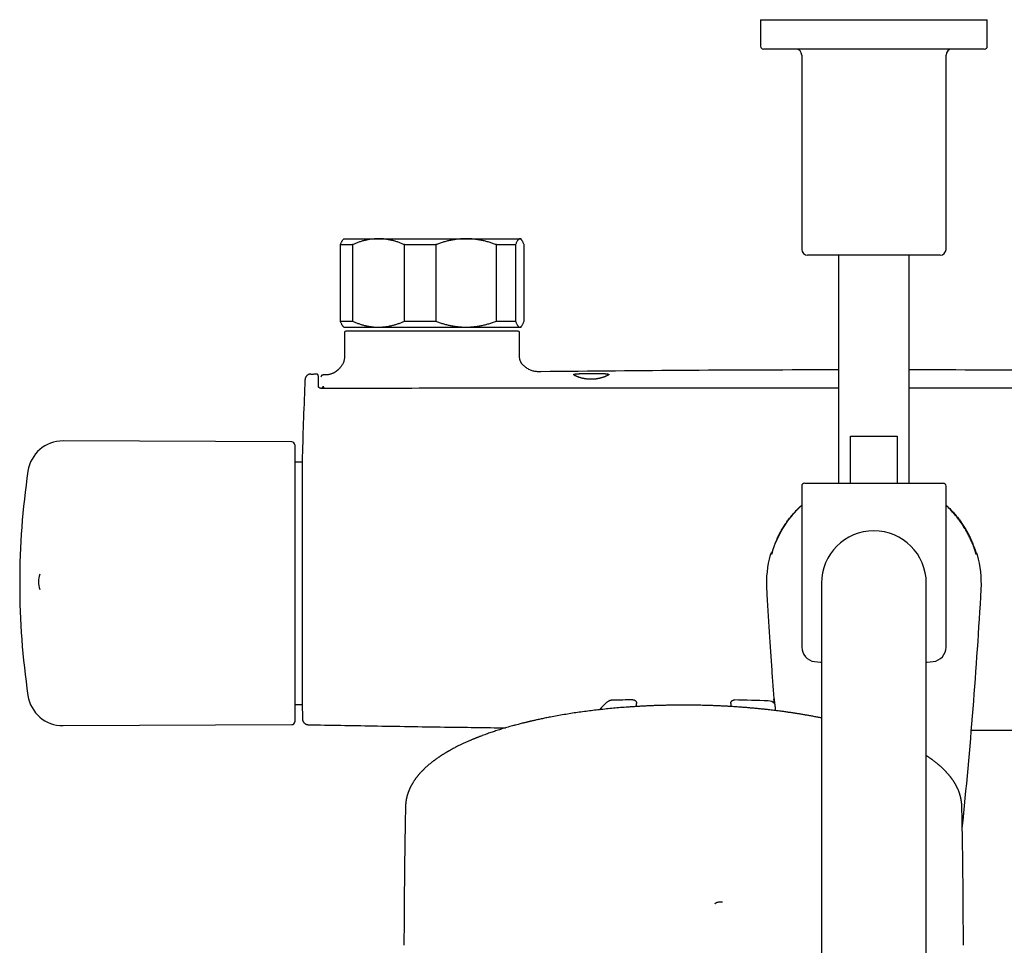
# Model space of a CAD drawing. Header units: millimetres. Extents: x 8 to 1577, y 12 to 2536.
# Tile 5 of 67: x 657 to 824, y 1153 to 1310. Entities that reach past the tile are written whole.
import ezdxf

# ---------------------------------------------------------------- set-up
doc = ezdxf.new("R2010")
doc.units = ezdxf.units.MM

msp = doc.modelspace()

# ---------------------------------------------------------------- linework, layer by layer
at = {"color": 7, "linetype": 'Continuous', "lineweight": 30}
for p, q in [((782.85, 1309.85), (782.85, 1305.35)), ((782.85, 1309.85), (802.1, 1309.85)), ((802.1, 1309.85), (821.35, 1309.85)), ((821.35, 1305.35), (821.35, 1309.85)), ((820.85, 1304.85), (783.35, 1304.85)), ((789.85, 1303.85), (789.85, 1270.85)), ((814.35, 1270.85), (814.35, 1303.85)), ((712.1, 1272.65), (711.97, 1272.52)), ((712.1, 1272.65), (717.97, 1272.65)), ((717.97, 1272.65), (732.84, 1272.65)), ((732.84, 1272.65), (741.97, 1272.65)), ((741.97, 1272.65), (742.1, 1272.65)), ((742.23, 1272.52), (742.1, 1272.65)), ((711.5, 1271.65), (713.55, 1271.65)), ((711.5, 1258.65), (711.5, 1271.65)), ((713.55, 1271.65), (713.55, 1258.65)), ((722.39, 1271.65), (727.7, 1271.65)), ((722.39, 1258.65), (722.39, 1271.65)), ((727.7, 1271.65), (727.7, 1258.65)), ((737.99, 1258.65), (737.99, 1271.65)), ((737.99, 1271.65), (741.25, 1271.65)), ((741.25, 1271.65), (741.25, 1258.65)), ((742.7, 1258.65), (742.7, 1271.65)), ((802.1, 1269.85), (790.85, 1269.85)), ((796.1, 1269.85), (796.1, 1231.15)), ((813.35, 1269.85), (802.1, 1269.85)), ((808.1, 1231.15), (808.1, 1269.85)), ((711.5, 1258.65), (713.55, 1258.65)), ((711.97, 1257.78), (712.1, 1257.65)), ((712.1, 1257.65), (717.97, 1257.65)), ((717.97, 1257.65), (732.84, 1257.65)), ((722.39, 1258.65), (727.7, 1258.65)), ((732.84, 1257.65), (741.97, 1257.65)), ((737.99, 1258.65), (741.25, 1258.65)), ((741.97, 1257.65), (742.1, 1257.65)), ((742.1, 1257.65), (742.23, 1257.78)), ((712.21, 1256.75), (712.21, 1253.15)), ((741.7, 1256.95), (712.41, 1256.95)), ((741.9, 1253.15), (741.9, 1256.75)), ((712.21, 1253.15), (712.21, 1253.15)), ((741.9, 1253.15), (741.9, 1253.15)), ((706.47, 1249.68), (706.48, 1249.67)), ((707.38, 1249.69), (707.37, 1249.69)), ((707.4, 1249.69), (707.38, 1249.69)), ((707.43, 1249.68), (707.38, 1249.69)), ((708.57, 1249.52), (708.51, 1249.5)), ((708.55, 1249.51), (708.53, 1249.51)), ((708.58, 1249.52), (708.58, 1249.52)), ((745.52, 1250.07), (745.56, 1250.07)), ((705.49, 1248.72), (705.49, 1248.72)), ((708.4, 1247.24), (708.4, 1247.36)), ((798.13, 1239.15), (806.07, 1239.15)), ((798.13, 1231.15), (798.13, 1239.15)), ((806.07, 1239.15), (806.07, 1231.15)), ((703.24, 1238.15), (664.4, 1238.32)), ((703.74, 1237.65), (703.74, 1214.35)), ((705.03, 1234.74), (703.74, 1234.74)), ((705.03, 1235.65), (705.03, 1192.65)), ((790.35, 1231.15), (813.85, 1231.15)), ((796.05, 1231.15), (796.1, 1231.17)), ((796.09, 1231.15), (796.1, 1231.15)), ((808.11, 1231.15), (808.1, 1231.15)), ((789.85, 1230.65), (789.85, 1203.33)), ((814.35, 1203.33), (814.35, 1230.65)), ((784.5, 1218.98), (784.5, 1218.98)), ((819.46, 1219.28), (819.45, 1219.32)), ((819.7, 1218.98), (819.7, 1218.98)), ((703.74, 1214.35), (703.74, 1190.65)), ((793.2, 1214.15), (793.2, 1184.15)), ((811, 1184.15), (811, 1214.15)), ((783.89, 1213.13), (783.9, 1213.13)), ((703.74, 1193.56), (705.03, 1193.56)), ((761.8, 1193.22), (761.8, 1193.76)), ((777.8, 1193.74), (777.8, 1193.22)), ((664.4, 1189.98), (703.24, 1190.15)), ((793.2, 1184.15), (793.2, 894.15)), ((811, 894.15), (811, 1184.15))]:
    msp.add_line(p, q, dxfattribs=at)
at = {"color": 7, "linetype": 'Continuous', "lineweight": 30, "flags": 128}
for points in [[(706.47, 1249.68), (706.58, 1249.68), (706.69, 1249.68), (706.81, 1249.68), (706.92, 1249.68), (707.03, 1249.69), (707.15, 1249.69), (707.26, 1249.69), (707.38, 1249.69)], [(792.03, 1200.85), (793.04, 1200.73), (793.2, 1200.71)], [(811, 1200.71), (811.16, 1200.73), (812.16, 1200.85)], [(775.17, 1159.73), (775.17, 1159.76), (775.19, 1159.8), (775.21, 1159.83), (775.25, 1159.87), (775.3, 1159.9), (775.35, 1159.93), (775.42, 1159.96), (775.5, 1159.98), (775.59, 1160), (775.68, 1160.02), (775.78, 1160.04), (775.88, 1160.05), (775.99, 1160.05), (776.09, 1160.06), (776.2, 1160.05), (776.31, 1160.05), (776.41, 1160.04)]]:
    msp.add_lwpolyline(points, dxfattribs=at)
at = {"color": 7, "linetype": 'Continuous', "lineweight": 30}
for centre, radius, start, end in [((783.35, 1305.35), 0.5, 180, 270), ((788.85, 1303.85), 1, 0, 90), ((815.35, 1303.85), 1, 90, 180), ((820.85, 1305.35), 0.5, 270, 0), ((790.85, 1270.85), 1, 180, 270), ((813.35, 1270.85), 1, 270, 0), ((712.41, 1256.75), 0.2, 90, 180), ((741.7, 1256.75), 0.2, 0, 90), ((802.1, -3749.82), 5000.21, 90.06875, 90.64793), ((802.1, -3749.82), 5000.21, 89.35207, 89.93125), ((1504.74, 1214.15), 800, 177.52336, 178.45961), ((664.38, 1232.32), 6, 89.75, 171.5732), ((703.24, 1237.65), 0.5, 0, 89.75), ((705.23, 1235.65), 0.2, 178.4596, 180), ((787.04, 1214.15), 130, 171.5732, 188.4268), ((790.35, 1230.65), 0.5, 90, 180), ((813.85, 1230.65), 0.5, 0, 90), ((802.1, 1214.15), 8.9, 0, 180), ((802.1, 1214.15), 18.25, 164.6448, 183.2074), ((784.98, 1218.85), 0.5, 112.3977, 164.6113), ((819.22, 1218.85), 0.5, 15.3819, 67.7197), ((802.1, 1214.15), 18.25, 356.7926, 15.3552), ((664.24, 1214.36), 4, 160.7067, 198.1078), ((-62.85, 1262.62), 884.56, 354.15858, 356.79257), ((792.35, 1203.33), 2.5, 180, 262.7727), ((811.85, 1203.33), 2.5, 277.2273, 0), ((664.38, 1195.98), 6, 188.4268, 270.25), ((769.07, 694.42), 500, 90.903, 91.3024), ((769.07, 694.42), 500, 88.2697, 88.9295), ((784.12, 1192.6), 1.6, 45.3163, 88.2697), ((705.23, 1192.65), 0.2, 180, 181.5404), ((1504.74, 1214.15), 800, 181.54039, 181.6478), ((769.8, 1180.15), 19, 133.8657, 138.7172), ((703.24, 1190.65), 0.5, 270.25, 0)]:
    msp.add_arc(centre, radius, start, end, dxfattribs=at)
for points, knots in [([(711.5, 1271.65), (711.53, 1271.72), (711.59, 1271.87), (711.68, 1272.07), (711.76, 1272.24), (711.85, 1272.38), (711.92, 1272.48), (711.96, 1272.51), (711.97, 1272.52)], [0, 0, 0, 0, 0.188327, 0.376877, 0.566189, 0.755796, 0.948924, 1, 1, 1, 1]), ([(717.97, 1272.65), (717.92, 1272.65), (717.69, 1272.65), (717.28, 1272.63), (716.75, 1272.58), (716.22, 1272.49), (715.68, 1272.38), (715.14, 1272.24), (714.61, 1272.07), (714.08, 1271.87), (713.73, 1271.72), (713.55, 1271.65)], [0, 0, 0, 0, 0.034085, 0.152699, 0.271315, 0.390844, 0.510376, 0.632431, 0.75449, 0.877243, 1, 1, 1, 1]), ([(722.39, 1271.65), (722.22, 1271.72), (721.87, 1271.87), (721.33, 1272.07), (720.79, 1272.24), (720.24, 1272.38), (719.68, 1272.5), (719.12, 1272.59), (718.55, 1272.64), (718.16, 1272.65), (717.97, 1272.65)], [0, 0, 0, 0, 0.1229729, 0.2459423, 0.3695815, 0.4932168, 0.6193748, 0.7455295, 0.8727654, 1, 1, 1, 1]), ([(732.84, 1272.65), (732.79, 1272.65), (732.53, 1272.65), (732.06, 1272.63), (731.43, 1272.58), (730.81, 1272.49), (730.18, 1272.38), (729.56, 1272.24), (728.93, 1272.07), (728.31, 1271.87), (727.91, 1271.72), (727.7, 1271.65)], [0, 0, 0, 0, 0.031426, 0.150353, 0.269282, 0.389133, 0.508986, 0.631385, 0.753788, 0.876892, 1, 1, 1, 1]), ([(737.99, 1271.65), (737.78, 1271.72), (737.38, 1271.87), (736.75, 1272.07), (736.13, 1272.24), (735.49, 1272.38), (734.84, 1272.5), (734.18, 1272.59), (733.51, 1272.64), (733.07, 1272.65), (732.84, 1272.65)], [0, 0, 0, 0, 0.122973, 0.245942, 0.369581, 0.493217, 0.619375, 0.745529, 0.872765, 1, 1, 1, 1]), ([(741.97, 1272.65), (741.96, 1272.65), (741.93, 1272.65), (741.86, 1272.63), (741.77, 1272.58), (741.68, 1272.49), (741.6, 1272.38), (741.51, 1272.24), (741.42, 1272.07), (741.33, 1271.87), (741.28, 1271.72), (741.25, 1271.65)], [0, 0, 0, 0, 0.034085, 0.152699, 0.271315, 0.390844, 0.510376, 0.632431, 0.75449, 0.877243, 1, 1, 1, 1]), ([(742.7, 1271.65), (742.67, 1271.72), (742.61, 1271.87), (742.52, 1272.07), (742.43, 1272.24), (742.34, 1272.38), (742.25, 1272.5), (742.16, 1272.59), (742.07, 1272.64), (742, 1272.65), (741.97, 1272.65)], [0, 0, 0, 0, 0.1229729, 0.2459423, 0.3695815, 0.4932168, 0.6193748, 0.7455295, 0.8727654, 1, 1, 1, 1]), ([(711.97, 1257.78), (711.96, 1257.79), (711.92, 1257.83), (711.85, 1257.92), (711.76, 1258.06), (711.68, 1258.23), (711.59, 1258.43), (711.53, 1258.58), (711.5, 1258.65)], [0, 0, 0, 0, 0.066363, 0.2497, 0.436592, 0.62378, 0.811774, 1, 1, 1, 1]), ([(713.55, 1258.65), (713.73, 1258.58), (714.08, 1258.43), (714.61, 1258.23), (715.15, 1258.06), (715.7, 1257.91), (716.26, 1257.8), (716.83, 1257.71), (717.4, 1257.66), (717.78, 1257.65), (717.97, 1257.65)], [0, 0, 0, 0, 0.122973, 0.245942, 0.369581, 0.493217, 0.619375, 0.745529, 0.872765, 1, 1, 1, 1]), ([(717.97, 1257.65), (718.02, 1257.65), (718.25, 1257.65), (718.66, 1257.67), (719.2, 1257.72), (719.73, 1257.81), (720.27, 1257.92), (720.8, 1258.06), (721.34, 1258.23), (721.87, 1258.43), (722.22, 1258.58), (722.39, 1258.65)], [0, 0, 0, 0, 0.034085, 0.152699, 0.271315, 0.390844, 0.510376, 0.632431, 0.75449, 0.877243, 1, 1, 1, 1]), ([(727.7, 1258.65), (727.9, 1258.58), (728.29, 1258.43), (728.9, 1258.24), (729.51, 1258.07), (730.13, 1257.93), (730.75, 1257.81), (731.39, 1257.73), (732.03, 1257.67), (732.52, 1257.65), (732.79, 1257.65), (732.84, 1257.65)], [0, 0, 0, 0, 0.119246, 0.238489, 0.358338, 0.478183, 0.600299, 0.722411, 0.845493, 0.968574, 1, 1, 1, 1]), ([(732.84, 1257.65), (733.06, 1257.65), (733.49, 1257.66), (734.13, 1257.71), (734.78, 1257.79), (735.42, 1257.9), (736.07, 1258.05), (736.71, 1258.22), (737.35, 1258.42), (737.78, 1258.57), (737.99, 1258.65)], [0, 0, 0, 0, 0.122618, 0.245238, 0.368878, 0.492521, 0.618996, 0.745475, 0.872735, 1, 1, 1, 1]), ([(741.25, 1258.65), (741.28, 1258.58), (741.33, 1258.43), (741.42, 1258.23), (741.51, 1258.06), (741.6, 1257.91), (741.69, 1257.8), (741.78, 1257.71), (741.88, 1257.66), (741.94, 1257.65), (741.97, 1257.65)], [0, 0, 0, 0, 0.122973, 0.245942, 0.369581, 0.493217, 0.619375, 0.745529, 0.872765, 1, 1, 1, 1]), ([(741.97, 1257.65), (741.98, 1257.65), (742.02, 1257.65), (742.08, 1257.67), (742.17, 1257.72), (742.26, 1257.81), (742.35, 1257.92), (742.44, 1258.06), (742.52, 1258.23), (742.61, 1258.43), (742.67, 1258.58), (742.7, 1258.65)], [0, 0, 0, 0, 0.034085, 0.152699, 0.271315, 0.390844, 0.510376, 0.632431, 0.75449, 0.877243, 1, 1, 1, 1]), ([(712.21, 1253.15), (712.21, 1253.04), (712.21, 1252.82), (712.2, 1252.5), (712.16, 1252.2), (712.11, 1251.92), (712.02, 1251.67), (711.91, 1251.42), (711.78, 1251.18), (711.62, 1250.96), (711.47, 1250.77), (711.32, 1250.6), (711.18, 1250.47), (711.07, 1250.37), (710.99, 1250.3), (710.9, 1250.23), (710.82, 1250.17), (710.75, 1250.11), (710.66, 1250.05), (710.56, 1249.98), (710.43, 1249.9), (710.28, 1249.82), (710.1, 1249.74), (709.9, 1249.67), (709.67, 1249.61), (709.42, 1249.56), (709.14, 1249.54), (708.86, 1249.52), (708.67, 1249.52), (708.58, 1249.52)], [0, 0, 0, 0, 0.058117, 0.112596, 0.163783, 0.212134, 0.258104, 0.302006, 0.35202, 0.398421, 0.439582, 0.477757, 0.513532, 0.53448, 0.554258, 0.572818, 0.590136, 0.606203, 0.622302, 0.643208, 0.66889, 0.698798, 0.732496, 0.769674, 0.810203, 0.854137, 0.901677, 0.953093, 1, 1, 1, 1]), ([(745.52, 1250.07), (745.44, 1250.07), (745.25, 1250.07), (744.96, 1250.07), (744.67, 1250.1), (744.38, 1250.14), (744.09, 1250.22), (743.8, 1250.32), (743.52, 1250.46), (743.24, 1250.62), (742.98, 1250.8), (742.74, 1250.99), (742.54, 1251.18), (742.39, 1251.34), (742.3, 1251.46), (742.24, 1251.54), (742.18, 1251.65), (742.11, 1251.78), (742.04, 1251.94), (741.99, 1252.12), (741.94, 1252.34), (741.91, 1252.58), (741.9, 1252.86), (741.9, 1253.05), (741.9, 1253.15)], [0, 0, 0, 0, 0.057348, 0.118522, 0.17644, 0.232129, 0.286678, 0.341255, 0.397786, 0.455788, 0.51316, 0.568096, 0.619066, 0.665069, 0.681981, 0.699132, 0.720922, 0.747455, 0.778385, 0.813559, 0.853055, 0.897123, 0.946051, 1, 1, 1, 1]), ([(706.47, 1249.68), (706.42, 1249.67), (706.33, 1249.67), (706.21, 1249.64), (706.1, 1249.6), (705.99, 1249.55), (705.9, 1249.49), (705.82, 1249.42), (705.75, 1249.36), (705.69, 1249.29), (705.64, 1249.21), (705.59, 1249.13), (705.55, 1249.04), (705.52, 1248.95), (705.5, 1248.84), (705.49, 1248.76), (705.49, 1248.72)], [0, 0, 0, 0, 0.091235, 0.177102, 0.25603, 0.326789, 0.40693, 0.471525, 0.533411, 0.595105, 0.656344, 0.719458, 0.776834, 0.843459, 0.918301, 1, 1, 1, 1]), ([(707.8, 1247.53), (707.8, 1247.63), (707.79, 1247.85), (707.79, 1248.13), (707.78, 1248.38), (707.78, 1248.6), (707.77, 1248.79), (707.77, 1248.95), (707.77, 1249.09), (707.76, 1249.21), (707.76, 1249.31), (707.75, 1249.38), (707.75, 1249.43), (707.74, 1249.46), (707.74, 1249.48), (707.73, 1249.49), (707.72, 1249.5), (707.72, 1249.51), (707.71, 1249.52), (707.7, 1249.54), (707.67, 1249.57), (707.65, 1249.59), (707.63, 1249.61), (707.62, 1249.61), (707.61, 1249.62), (707.61, 1249.62), (707.6, 1249.63), (707.6, 1249.63), (707.59, 1249.63), (707.59, 1249.64), (707.58, 1249.64), (707.57, 1249.65), (707.56, 1249.65), (707.55, 1249.66), (707.54, 1249.66), (707.52, 1249.67), (707.51, 1249.67), (707.49, 1249.68), (707.48, 1249.68), (707.46, 1249.69), (707.45, 1249.69), (707.44, 1249.69), (707.44, 1249.69)], [0, 0, 0, 0, 0.034342, 0.06752, 0.099526, 0.130347, 0.159971, 0.188391, 0.215598, 0.245801, 0.274348, 0.301242, 0.326487, 0.350109, 0.372113, 0.394819, 0.41545, 0.433987, 0.450423, 0.464773, 0.477101, 0.531824, 0.543392, 0.554946, 0.566487, 0.578014, 0.589655, 0.603248, 0.618402, 0.635827, 0.655522, 0.677489, 0.701726, 0.729914, 0.760657, 0.793955, 0.829808, 0.868217, 0.909181, 0.950145, 0.993381, 1, 1, 1, 1]), ([(708.51, 1249.51), (708.51, 1249.51), (708.5, 1249.51), (708.49, 1249.51), (708.48, 1249.51), (708.47, 1249.5), (708.47, 1249.5), (708.46, 1249.5), (708.44, 1249.5), (708.43, 1249.49), (708.42, 1249.49), (708.41, 1249.49), (708.4, 1249.48), (708.39, 1249.48), (708.38, 1249.47), (708.37, 1249.47), (708.35, 1249.46), (708.34, 1249.45), (708.32, 1249.44), (708.31, 1249.42), (708.29, 1249.41), (708.27, 1249.39), (708.26, 1249.37), (708.24, 1249.35), (708.23, 1249.33), (708.22, 1249.3), (708.21, 1249.28), (708.21, 1249.25), (708.2, 1249.22), (708.2, 1249.19), (708.2, 1249.18)], [0, 0, 0, 0, 0.0742972, 0.145269, 0.2129171, 0.2772429, 0.3382477, 0.3959323, 0.4472802, 0.4956776, 0.5411247, 0.5836217, 0.6231687, 0.6618891, 0.6972914, 0.7293888, 0.7585777, 0.785047, 0.8088017, 0.8255428, 0.8406061, 0.8540186, 0.8657975, 0.876311, 0.8881726, 0.9060109, 0.9269895, 0.951153, 0.978404, 1, 1, 1, 1]), ([(754.1, 1249.8), (753.97, 1249.8), (753.72, 1249.8), (753.34, 1249.79), (753, 1249.79), (752.7, 1249.78), (752.49, 1249.77), (752.36, 1249.76), (752.27, 1249.76), (752.19, 1249.75), (752.11, 1249.75), (752.04, 1249.74), (751.95, 1249.74), (751.84, 1249.73), (751.72, 1249.72), (751.62, 1249.71), (751.55, 1249.7), (751.5, 1249.7), (751.45, 1249.69), (751.4, 1249.69), (751.36, 1249.68), (751.3, 1249.67), (751.25, 1249.66), (751.2, 1249.65), (751.17, 1249.64), (751.14, 1249.64), (751.12, 1249.63), (751.11, 1249.62), (751.1, 1249.61), (751.1, 1249.59), (751.11, 1249.56), (751.15, 1249.53), (751.19, 1249.5), (751.22, 1249.48), (751.25, 1249.46), (751.29, 1249.44), (751.34, 1249.41), (751.4, 1249.38), (751.47, 1249.35), (751.53, 1249.32), (751.58, 1249.3), (751.6, 1249.29), (751.61, 1249.29), (751.61, 1249.28), (751.62, 1249.28), (751.62, 1249.28), (751.63, 1249.28), (751.64, 1249.27), (751.67, 1249.26), (751.7, 1249.25), (751.74, 1249.23), (751.77, 1249.22), (751.82, 1249.2), (751.87, 1249.18), (751.92, 1249.16), (752.01, 1249.13), (752.13, 1249.09), (752.27, 1249.05), (752.42, 1249.01), (752.56, 1248.97), (752.69, 1248.94), (752.82, 1248.91), (753, 1248.88), (753.23, 1248.84), (753.52, 1248.81), (753.81, 1248.79), (754.1, 1248.78), (754.38, 1248.79), (754.61, 1248.81), (754.77, 1248.82), (754.86, 1248.84), (754.96, 1248.85), (755.06, 1248.86), (755.15, 1248.88), (755.27, 1248.9), (755.41, 1248.93), (755.58, 1248.97), (755.72, 1249), (755.82, 1249.03), (755.89, 1249.05), (755.95, 1249.07), (756.02, 1249.09), (756.08, 1249.11), (756.15, 1249.13), (756.23, 1249.16), (756.32, 1249.19), (756.41, 1249.22), (756.47, 1249.25), (756.52, 1249.27), (756.54, 1249.28), (756.57, 1249.29), (756.6, 1249.3), (756.65, 1249.32), (756.7, 1249.35), (756.74, 1249.37), (756.79, 1249.39), (756.82, 1249.41), (756.89, 1249.44), (756.96, 1249.49), (757.03, 1249.53), (757.06, 1249.56), (757.08, 1249.58), (757.09, 1249.59), (757.1, 1249.61), (757.1, 1249.62), (757.09, 1249.63), (757.08, 1249.64), (757.08, 1249.64), (757.07, 1249.64), (757.07, 1249.65), (757.06, 1249.65), (757.06, 1249.65), (757.05, 1249.66), (757.04, 1249.66), (757.02, 1249.66), (757.01, 1249.67), (756.99, 1249.67), (756.96, 1249.68), (756.93, 1249.68), (756.87, 1249.69), (756.79, 1249.71), (756.69, 1249.72), (756.58, 1249.73), (756.47, 1249.74), (756.35, 1249.75), (756.18, 1249.76), (755.94, 1249.77), (755.61, 1249.79), (755.26, 1249.8), (754.88, 1249.8), (754.49, 1249.8), (754.23, 1249.8), (754.1, 1249.8)], [0, 0, 0, 0, 0.019876, 0.040127, 0.060753, 0.076475, 0.092409, 0.097769, 0.103154, 0.108562, 0.113993, 0.119449, 0.124928, 0.133758, 0.143892, 0.155327, 0.160177, 0.165228, 0.17048, 0.175933, 0.181587, 0.187443, 0.198783, 0.207768, 0.214395, 0.218665, 0.227381, 0.2355, 0.243023, 0.249951, 0.265138, 0.280603, 0.286871, 0.293188, 0.299552, 0.305966, 0.312429, 0.320204, 0.328734, 0.336866, 0.34063, 0.341635, 0.342647, 0.343667, 0.343687, 0.343837, 0.344244, 0.345773, 0.348253, 0.351684, 0.3545, 0.357739, 0.361401, 0.365485, 0.369992, 0.374922, 0.385802, 0.396026, 0.405596, 0.414512, 0.422776, 0.430389, 0.437351, 0.453731, 0.469576, 0.484912, 0.499767, 0.514743, 0.530142, 0.535376, 0.540661, 0.545998, 0.551388, 0.556832, 0.562331, 0.571569, 0.581927, 0.593407, 0.597526, 0.601773, 0.606148, 0.610651, 0.615281, 0.620039, 0.624925, 0.633692, 0.641035, 0.646953, 0.650456, 0.653158, 0.655058, 0.657425, 0.662991, 0.66833, 0.673442, 0.678328, 0.682986, 0.687418, 0.703249, 0.718918, 0.726698, 0.734443, 0.742152, 0.749829, 0.757555, 0.76609, 0.768118, 0.770186, 0.772295, 0.774445, 0.776636, 0.778868, 0.78114, 0.784544, 0.787346, 0.790883, 0.795153, 0.800158, 0.805896, 0.812367, 0.824561, 0.836046, 0.846823, 0.856891, 0.866251, 0.874903, 0.895941, 0.916902, 0.937787, 0.958598, 0.979335, 1, 1, 1, 1]), ([(708.3, 1247.24), (708.26, 1247.24), (708.2, 1247.24), (708.11, 1247.26), (708.04, 1247.28), (707.98, 1247.31), (707.93, 1247.34), (707.89, 1247.36), (707.87, 1247.38), (707.85, 1247.4), (707.84, 1247.41), (707.83, 1247.43), (707.81, 1247.46), (707.8, 1247.49), (707.8, 1247.51), (707.8, 1247.53)], [0, 0, 0, 0, 0.1182626, 0.2228572, 0.3149408, 0.3951524, 0.4843528, 0.5540548, 0.6048819, 0.6373354, 0.6688206, 0.7207119, 0.7928386, 0.8854576, 1, 1, 1, 1]), ([(708.7, 1247.51), (708.67, 1247.51), (708.63, 1247.51), (708.56, 1247.5), (708.51, 1247.48), (708.46, 1247.45), (708.41, 1247.41), (708.4, 1247.37), (708.4, 1247.36)], [0, 0, 0, 0, 0.151159, 0.2917221, 0.4248982, 0.5504188, 0.7806456, 1, 1, 1, 1]), ([(708.7, 1247.24), (708.7, 1247.25), (708.7, 1247.26), (708.7, 1247.29), (708.7, 1247.33), (708.7, 1247.37), (708.7, 1247.41), (708.7, 1247.45), (708.7, 1247.49), (708.7, 1247.51), (708.7, 1247.51)], [0, 0, 0, 0, 0.0516369, 0.1871173, 0.3225978, 0.4580782, 0.5935587, 0.7290391, 0.8645196, 1, 1, 1, 1]), ([(796.1, 1247.27), (792.52, 1247.27), (783.24, 1247.27), (768.27, 1247.27), (753.1, 1247.27), (739.88, 1247.26), (729.05, 1247.26), (721.7, 1247.25), (717.85, 1247.25), (717.06, 1247.25), (716.46, 1247.25), (716.04, 1247.25), (715.79, 1247.25), (715.55, 1247.25), (715.32, 1247.25), (715.08, 1247.25), (714.82, 1247.25), (714.52, 1247.25), (714.16, 1247.25), (713.74, 1247.25), (713.28, 1247.25), (712.78, 1247.24), (712.23, 1247.24), (711.66, 1247.24), (711.05, 1247.24), (710.42, 1247.24), (709.74, 1247.24), (709.03, 1247.24), (708.55, 1247.24), (708.3, 1247.24)], [0, 0, 0, 0, 0.122242, 0.316991, 0.51174, 0.640274, 0.768808, 0.881917, 0.891207, 0.900306, 0.908997, 0.911832, 0.91462, 0.917362, 0.920058, 0.922713, 0.925592, 0.928834, 0.933075, 0.93781, 0.94304, 0.948764, 0.954982, 0.961695, 0.968477, 0.975698, 0.983359, 0.99146, 1, 1, 1, 1]), ([(708.55, 1247.24), (708.53, 1247.25), (708.5, 1247.26), (708.45, 1247.28), (708.41, 1247.31), (708.4, 1247.34), (708.4, 1247.36)], [0, 0, 0, 0, 0.1643343, 0.4135758, 0.6912418, 1, 1, 1, 1]), ([(895.9, 1247.24), (895.67, 1247.24), (895.23, 1247.24), (894.59, 1247.24), (893.98, 1247.24), (893.41, 1247.24), (892.89, 1247.24), (892.4, 1247.24), (891.96, 1247.24), (891.55, 1247.24), (891.18, 1247.24), (890.85, 1247.24), (890.53, 1247.24), (890.23, 1247.25), (889.93, 1247.25), (889.63, 1247.25), (889.32, 1247.25), (888.68, 1247.25), (887.7, 1247.25), (886.38, 1247.25), (883.14, 1247.25), (876.13, 1247.26), (865.79, 1247.26), (854.06, 1247.26), (842.06, 1247.27), (829.34, 1247.27), (817.78, 1247.27), (810.7, 1247.27), (808.1, 1247.27)], [0, 0, 0, 0, 0.007787, 0.015131, 0.022032, 0.02849, 0.034505, 0.039982, 0.045031, 0.049652, 0.053847, 0.057686, 0.061142, 0.064564, 0.068009, 0.071478, 0.074969, 0.078483, 0.093372, 0.10842, 0.123468, 0.204085, 0.348042, 0.476576, 0.60511, 0.758127, 0.911144, 1, 1, 1, 1]), ([(808.1, 1231.17), (808.11, 1231.17), (808.13, 1231.16), (808.14, 1231.15), (808.15, 1231.15)], [0, 0, 0, 0, 0.473342, 1, 1, 1, 1]), ([(785.22, 1220.65), (785.28, 1220.8), (785.4, 1221.1), (785.62, 1221.62), (785.9, 1222.21), (786.25, 1222.86), (786.62, 1223.5), (787.02, 1224.13), (787.45, 1224.75), (787.91, 1225.35), (788.4, 1225.94), (788.9, 1226.5), (789.39, 1226.99), (789.71, 1227.29), (789.85, 1227.42)], [0, 0, 0, 0, 0.058677, 0.117354, 0.20665, 0.295982, 0.385278, 0.475908, 0.566539, 0.658407, 0.750276, 0.842548, 0.929816, 1, 1, 1, 1]), ([(785.47, 1221.14), (785.57, 1221.37), (785.77, 1221.83), (786.1, 1222.5), (786.46, 1223.16), (786.86, 1223.8), (787.28, 1224.44), (787.73, 1225.06), (788.21, 1225.67), (788.71, 1226.25), (789.23, 1226.79), (789.61, 1227.17), (789.82, 1227.36), (789.85, 1227.38)], [0, 0, 0, 0, 0.097131, 0.194683, 0.292235, 0.391188, 0.490142, 0.59053, 0.690918, 0.791768, 0.889166, 0.986605, 1, 1, 1, 1]), ([(814.35, 1227.42), (814.46, 1227.31), (814.77, 1227.03), (815.25, 1226.54), (815.78, 1225.96), (816.28, 1225.36), (816.74, 1224.75), (817.18, 1224.12), (817.6, 1223.47), (817.99, 1222.79), (818.35, 1222.09), (818.69, 1221.38), (818.88, 1220.89), (818.98, 1220.65)], [0, 0, 0, 0, 0.055919, 0.151248, 0.247037, 0.33938, 0.432134, 0.524888, 0.618996, 0.713104, 0.80859, 0.904076, 1, 1, 1, 1]), ([(818.73, 1221.14), (818.63, 1221.37), (818.43, 1221.83), (818.1, 1222.5), (817.73, 1223.16), (817.34, 1223.8), (816.92, 1224.44), (816.47, 1225.06), (815.99, 1225.67), (815.49, 1226.25), (814.96, 1226.79), (814.59, 1227.17), (814.37, 1227.36), (814.35, 1227.38)], [0, 0, 0, 0, 0.097131, 0.194683, 0.292235, 0.391188, 0.490142, 0.59053, 0.690918, 0.791768, 0.889166, 0.986605, 1, 1, 1, 1]), ([(785.22, 1220.65), (785.19, 1220.57), (785.13, 1220.41), (785.04, 1220.18), (784.96, 1219.96), (784.89, 1219.76), (784.83, 1219.57), (784.78, 1219.42), (784.76, 1219.35), (784.75, 1219.32)], [0, 0, 0, 0, 0.151039, 0.302504, 0.453491, 0.60361, 0.754221, 0.904277, 1, 1, 1, 1]), ([(784.85, 1219.49), (784.86, 1219.52), (784.89, 1219.6), (784.94, 1219.76), (785.01, 1219.94), (785.08, 1220.15), (785.16, 1220.37), (785.25, 1220.61), (785.36, 1220.86), (785.43, 1221.05), (785.47, 1221.14)], [0, 0, 0, 0, 0.077994, 0.199167, 0.320008, 0.446754, 0.573869, 0.700654, 0.85032, 1, 1, 1, 1]), ([(819.35, 1219.48), (819.33, 1219.52), (819.31, 1219.6), (819.25, 1219.76), (819.19, 1219.94), (819.12, 1220.15), (819.04, 1220.37), (818.94, 1220.61), (818.84, 1220.86), (818.77, 1221.05), (818.73, 1221.14)], [0, 0, 0, 0, 0.079223, 0.200235, 0.320915, 0.447491, 0.574437, 0.701054, 0.85052, 1, 1, 1, 1]), ([(818.98, 1220.65), (819.01, 1220.57), (819.07, 1220.41), (819.16, 1220.18), (819.24, 1219.96), (819.31, 1219.76), (819.37, 1219.57), (819.42, 1219.42), (819.44, 1219.34), (819.45, 1219.31)], [0, 0, 0, 0, 0.150592, 0.30161, 0.45215, 0.601826, 0.751991, 0.901604, 1, 1, 1, 1]), ([(784.86, 1219.49), (784.85, 1219.48), (784.84, 1219.43), (784.81, 1219.36), (784.79, 1219.28), (784.76, 1219.21), (784.75, 1219.16), (784.73, 1219.12), (784.72, 1219.09), (784.71, 1219.07), (784.71, 1219.06), (784.71, 1219.06), (784.71, 1219.06)], [0, 0, 0, 0, 0.0586, 0.192816, 0.326117, 0.457603, 0.586138, 0.697436, 0.796292, 0.891955, 0.972527, 1, 1, 1, 1]), ([(784.75, 1219.33), (784.75, 1219.31), (784.74, 1219.3), (784.74, 1219.28), (784.73, 1219.28)], [0, 0, 0, 0, 0.666015, 1, 1, 1, 1]), ([(819.49, 1219.06), (819.49, 1219.06), (819.49, 1219.06), (819.48, 1219.07), (819.48, 1219.09), (819.47, 1219.11), (819.45, 1219.16), (819.44, 1219.21), (819.42, 1219.27), (819.39, 1219.35), (819.37, 1219.42), (819.35, 1219.47), (819.34, 1219.49)], [0, 0, 0, 0, 0.036664, 0.111428, 0.201559, 0.302725, 0.412244, 0.530953, 0.65591, 0.785137, 0.917198, 1, 1, 1, 1]), ([(783.88, 1213.13), (783.91, 1212.6), (783.97, 1211.46), (784.07, 1209.7), (784.19, 1207.89), (784.3, 1206.13), (784.41, 1204.41), (784.52, 1202.76), (784.63, 1201.15), (784.74, 1199.59), (784.85, 1198.07), (784.96, 1196.58), (785.07, 1195.15), (785.14, 1194.23), (785.17, 1193.79)], [0, 0, 0, 0, 0.081732, 0.177758, 0.271452, 0.362814, 0.451844, 0.537015, 0.619937, 0.700611, 0.779036, 0.856743, 0.93211, 1, 1, 1, 1]), ([(757.71, 1194.3), (757.66, 1194.29), (757.56, 1194.29), (757.43, 1194.27), (757.33, 1194.24), (757.25, 1194.22), (757.17, 1194.19), (757.07, 1194.15), (756.94, 1194.08), (756.79, 1193.99), (756.69, 1193.9), (756.63, 1193.85)], [0, 0, 0, 0, 0.127121, 0.236127, 0.326094, 0.396486, 0.452037, 0.543474, 0.666056, 0.81889, 1, 1, 1, 1]), ([(761.19, 1194.36), (761.2, 1194.36), (761.25, 1194.36), (761.33, 1194.35), (761.43, 1194.32), (761.52, 1194.27), (761.6, 1194.21), (761.67, 1194.14), (761.73, 1194.06), (761.77, 1193.96), (761.79, 1193.86), (761.8, 1193.8), (761.8, 1193.76)], [0, 0, 0, 0, 0.0281088, 0.1495205, 0.2543259, 0.3621698, 0.4669607, 0.5747895, 0.6795729, 0.7873944, 0.8921778, 1, 1, 1, 1]), ([(777.8, 1193.74), (777.8, 1193.77), (777.8, 1193.84), (777.83, 1193.94), (777.87, 1194.03), (777.93, 1194.11), (778, 1194.19), (778.08, 1194.25), (778.17, 1194.29), (778.27, 1194.33), (778.35, 1194.34), (778.4, 1194.34), (778.41, 1194.34)], [0, 0, 0, 0, 0.104591, 0.212216, 0.316807, 0.424431, 0.52903, 0.636661, 0.741274, 0.84892, 0.971943, 1, 1, 1, 1]), ([(785.18, 1193.79), (785.17, 1193.83), (785.16, 1193.95), (785.15, 1194.12), (785.14, 1194.31), (785.13, 1194.4), (785.13, 1194.45)], [0, 0, 0, 0, 0.1055831, 0.4031525, 0.7010191, 1, 1, 1, 1]), ([(785.14, 1194.53), (785.14, 1194.53), (785.14, 1194.53), (785.15, 1194.52), (785.15, 1194.5), (785.15, 1194.47), (785.16, 1194.43), (785.17, 1194.37), (785.17, 1194.31), (785.18, 1194.23), (785.19, 1194.13), (785.21, 1194.03), (785.21, 1193.95), (785.22, 1193.91), (785.22, 1193.91)], [0, 0, 0, 0, 0.0292592, 0.0918668, 0.1669162, 0.2543594, 0.350854, 0.4533409, 0.559485, 0.6677868, 0.7773216, 0.8875003, 0.9979206, 1, 1, 1, 1]), ([(785.22, 1193.92), (785.23, 1193.86), (785.24, 1193.71), (785.27, 1193.44), (785.31, 1193.1), (785.34, 1192.8), (785.36, 1192.6), (785.36, 1192.54)], [0, 0, 0, 0, 0.18276, 0.421814, 0.660529, 0.899551, 1, 1, 1, 1]), ([(793.2, 1191.28), (793.19, 1191.28), (792.98, 1191.33), (792.55, 1191.41), (791.9, 1191.53), (791.26, 1191.65), (790.64, 1191.76), (790.05, 1191.86), (789.45, 1191.96), (788.88, 1192.05), (788.27, 1192.14), (787.64, 1192.23), (786.98, 1192.33), (786.38, 1192.41), (785.83, 1192.48), (785.33, 1192.54), (784.87, 1192.6), (784.43, 1192.65), (784.04, 1192.69), (783.68, 1192.73), (783.34, 1192.77), (783.01, 1192.8), (782.67, 1192.83), (782.31, 1192.87), (781.86, 1192.91), (781.32, 1192.96), (780.68, 1193.02), (780, 1193.07), (779.27, 1193.13), (778.5, 1193.18), (777.76, 1193.23), (777.05, 1193.27), (776.39, 1193.3), (775.73, 1193.33), (775.08, 1193.36), (774.45, 1193.38), (773.85, 1193.4), (773.27, 1193.42), (772.68, 1193.43), (772.07, 1193.44), (771.45, 1193.45), (770.88, 1193.46), (770.35, 1193.46), (769.84, 1193.46), (769.34, 1193.46), (768.82, 1193.46), (768.26, 1193.45), (767.66, 1193.45), (767.03, 1193.43), (766.37, 1193.42), (765.67, 1193.4), (764.97, 1193.38), (764.25, 1193.35), (763.55, 1193.32), (762.83, 1193.28), (762.12, 1193.24), (761.41, 1193.2), (760.71, 1193.15), (759.83, 1193.09), (758.78, 1193.01), (757.57, 1192.9), (756.39, 1192.78), (755.22, 1192.65), (754.07, 1192.52), (752.92, 1192.37), (751.77, 1192.21), (750.62, 1192.04), (749.47, 1191.85), (748.31, 1191.65), (747.41, 1191.48), (746.77, 1191.35), (746.38, 1191.28), (746, 1191.2), (745.62, 1191.12), (745.27, 1191.05), (744.95, 1190.97), (744.65, 1190.91), (744.38, 1190.85), (744.15, 1190.8), (743.96, 1190.75), (743.8, 1190.72), (743.69, 1190.69), (743.61, 1190.67), (743.53, 1190.65), (743.44, 1190.63), (743.32, 1190.6), (743.14, 1190.56), (742.92, 1190.51), (742.66, 1190.44), (742.36, 1190.37), (742.02, 1190.28), (741.65, 1190.18), (741.22, 1190.07), (740.75, 1189.94), (740.26, 1189.81), (739.79, 1189.67), (739.35, 1189.54), (738.92, 1189.41), (738.5, 1189.28), (738.07, 1189.15), (737.66, 1189.01), (737.26, 1188.88), (736.86, 1188.74), (736.45, 1188.6), (736.02, 1188.44), (735.67, 1188.31), (735.41, 1188.21), (735.24, 1188.15), (735.07, 1188.08), (734.91, 1188.02), (734.78, 1187.97), (734.68, 1187.93), (734.6, 1187.9), (734.54, 1187.88), (734.5, 1187.86), (734.45, 1187.84), (734.39, 1187.82), (734.32, 1187.78), (734.22, 1187.74), (734.09, 1187.69), (733.95, 1187.63), (733.78, 1187.56), (733.59, 1187.48), (733.29, 1187.35), (732.87, 1187.17), (732.36, 1186.93), (731.88, 1186.7), (731.45, 1186.49), (731.08, 1186.31), (730.78, 1186.15), (730.51, 1186), (730.29, 1185.88), (730.13, 1185.79), (730.02, 1185.73), (729.92, 1185.68), (729.84, 1185.63), (729.79, 1185.6), (729.74, 1185.57), (729.7, 1185.55), (729.65, 1185.52), (729.58, 1185.48), (729.5, 1185.43), (729.4, 1185.37), (729.27, 1185.29), (729.12, 1185.2), (728.96, 1185.1), (728.81, 1185.01), (728.69, 1184.93), (728.59, 1184.86), (728.5, 1184.81), (728.42, 1184.75), (728.32, 1184.69), (728.19, 1184.6), (728.05, 1184.5), (727.9, 1184.4), (727.76, 1184.31), (727.64, 1184.22), (727.52, 1184.13), (727.41, 1184.05), (727.31, 1183.97), (727.21, 1183.9), (727.09, 1183.81), (726.97, 1183.71), (726.85, 1183.61), (726.63, 1183.44), (726.32, 1183.18), (725.93, 1182.83), (725.56, 1182.47), (725.21, 1182.11), (724.96, 1181.84), (724.8, 1181.65), (724.73, 1181.56), (724.66, 1181.48), (724.59, 1181.39), (724.51, 1181.3), (724.44, 1181.2), (724.36, 1181.1), (724.28, 1181), (724.21, 1180.9), (724.15, 1180.81), (724.08, 1180.71), (724, 1180.59), (723.92, 1180.46), (723.84, 1180.34), (723.78, 1180.24), (723.72, 1180.15), (723.68, 1180.06), (723.63, 1179.99), (723.6, 1179.92), (723.56, 1179.86), (723.53, 1179.8), (723.5, 1179.74), (723.45, 1179.66), (723.41, 1179.57), (723.37, 1179.49), (723.33, 1179.41), (723.29, 1179.33), (723.26, 1179.24), (723.22, 1179.15), (723.18, 1179.06), (723.14, 1178.96), (723.1, 1178.86), (723.06, 1178.77), (723.03, 1178.69), (723.01, 1178.62), (722.98, 1178.54), (722.95, 1178.46), (722.93, 1178.38), (722.9, 1178.31), (722.89, 1178.26), (722.87, 1178.21), (722.86, 1178.17), (722.85, 1178.13), (722.84, 1178.09), (722.82, 1178.02), (722.8, 1177.94), (722.78, 1177.85), (722.76, 1177.78), (722.74, 1177.71), (722.73, 1177.64), (722.71, 1177.57), (722.7, 1177.52), (722.69, 1177.46), (722.68, 1177.41), (722.67, 1177.35), (722.66, 1177.28), (722.65, 1177.22), (722.64, 1177.16), (722.63, 1177.11), (722.63, 1177.05), (722.62, 1176.98), (722.61, 1176.91), (722.6, 1176.84), (722.6, 1176.78), (722.59, 1176.74), (722.59, 1176.7), (722.59, 1176.68), (722.58, 1176.65), (722.58, 1176.62), (722.58, 1176.59), (722.58, 1176.54), (722.57, 1176.46), (722.57, 1176.37), (722.56, 1176.24), (722.56, 1176.16), (722.56, 1176.11)], [0, 0, 0, 0, 0.000337, 0.007521, 0.015119, 0.02313, 0.029838, 0.036767, 0.043523, 0.050014, 0.056238, 0.063985, 0.071277, 0.078112, 0.083918, 0.089348, 0.094404, 0.099084, 0.10339, 0.107321, 0.110715, 0.114188, 0.117854, 0.121712, 0.125762, 0.132145, 0.138954, 0.146189, 0.153849, 0.161935, 0.170446, 0.177109, 0.184011, 0.191012, 0.197762, 0.204243, 0.210456, 0.2164, 0.222077, 0.228832, 0.235164, 0.241072, 0.246557, 0.251618, 0.256648, 0.262039, 0.267793, 0.273911, 0.280392, 0.287237, 0.294446, 0.302018, 0.309128, 0.316526, 0.323996, 0.331428, 0.33882, 0.346174, 0.353488, 0.366452, 0.37929, 0.392005, 0.404594, 0.417059, 0.429559, 0.442285, 0.455163, 0.468266, 0.481594, 0.495148, 0.499716, 0.504309, 0.508927, 0.51351, 0.517759, 0.52163, 0.525301, 0.528553, 0.531386, 0.5338, 0.535795, 0.537069, 0.538083, 0.538873, 0.539901, 0.541319, 0.543618, 0.546411, 0.549697, 0.553478, 0.557753, 0.562522, 0.567786, 0.574409, 0.58088, 0.587115, 0.593111, 0.59887, 0.604391, 0.610592, 0.616463, 0.622003, 0.627447, 0.633553, 0.639874, 0.646411, 0.649038, 0.651698, 0.654362, 0.656739, 0.658759, 0.660419, 0.661557, 0.662431, 0.663041, 0.663675, 0.664596, 0.665805, 0.667301, 0.669278, 0.671604, 0.674277, 0.677289, 0.680392, 0.689091, 0.697619, 0.705977, 0.714141, 0.720144, 0.725674, 0.730733, 0.735319, 0.737715, 0.739846, 0.741682, 0.743222, 0.744465, 0.745035, 0.745754, 0.74679, 0.748145, 0.749819, 0.751811, 0.753968, 0.757534, 0.760824, 0.763839, 0.766574, 0.768517, 0.770276, 0.771936, 0.773852, 0.776778, 0.780056, 0.783243, 0.786306, 0.789236, 0.791953, 0.794445, 0.796627, 0.799056, 0.801759, 0.804738, 0.807851, 0.810744, 0.820558, 0.83173, 0.842064, 0.85179, 0.863015, 0.865531, 0.867789, 0.870004, 0.872464, 0.875171, 0.877948, 0.880735, 0.883529, 0.886161, 0.888563, 0.89102, 0.894343, 0.897895, 0.90103, 0.903747, 0.906079, 0.908302, 0.910299, 0.912098, 0.913341, 0.914838, 0.916591, 0.91849, 0.920937, 0.923039, 0.924966, 0.926962, 0.929046, 0.931236, 0.933532, 0.935938, 0.938452, 0.940955, 0.942703, 0.944296, 0.946075, 0.94811, 0.950397, 0.951829, 0.953089, 0.954176, 0.955091, 0.955932, 0.957032, 0.958416, 0.960655, 0.962696, 0.964463, 0.965954, 0.967655, 0.969222, 0.970661, 0.971642, 0.972875, 0.97436, 0.976008, 0.977482, 0.97871, 0.979797, 0.981127, 0.982735, 0.984469, 0.985989, 0.987267, 0.988305, 0.988923, 0.989525, 0.99011, 0.990678, 0.991294, 0.992168, 0.993552, 0.995319, 0.997468, 1, 1, 1, 1]), ([(705.07, 1191.1), (705.07, 1191.07), (705.08, 1190.99), (705.1, 1190.88), (705.13, 1190.79), (705.17, 1190.69), (705.22, 1190.61), (705.27, 1190.54), (705.32, 1190.47), (705.38, 1190.41), (705.47, 1190.33), (705.57, 1190.27), (705.68, 1190.21), (705.79, 1190.17), (705.92, 1190.14), (706.01, 1190.14), (706.05, 1190.13)], [0, 0, 0, 0, 0.076828, 0.149223, 0.216126, 0.276676, 0.346412, 0.402685, 0.450114, 0.509837, 0.58394, 0.671747, 0.745847, 0.826053, 0.911229, 1, 1, 1, 1]), ([(706.05, 1190.13), (709.72, 1190.07), (717.43, 1189.93), (728.6, 1189.75), (736.1, 1189.65), (739.56, 1189.6)], [0, 0, 0, 0, 0.32817, 0.690777, 1, 1, 1, 1]), ([(818.65, 1189.19), (821.23, 1189.2), (827.87, 1189.23), (838.55, 1189.31), (850.7, 1189.43), (862.85, 1189.57), (875, 1189.74), (886.77, 1189.93), (894.48, 1190.07), (898.15, 1190.13)], [0, 0, 0, 0, 0.09752, 0.250353, 0.403187, 0.556023, 0.70886, 0.861698, 1, 1, 1, 1]), ([(817.04, 1176.12), (817.04, 1176.16), (817.04, 1176.23), (817.04, 1176.33), (817.03, 1176.41), (817.03, 1176.46), (817.03, 1176.51), (817.02, 1176.56), (817.02, 1176.62), (817.01, 1176.69), (817.01, 1176.77), (817, 1176.84), (816.99, 1176.9), (816.99, 1176.95), (816.98, 1177.01), (816.97, 1177.07), (816.96, 1177.14), (816.95, 1177.21), (816.94, 1177.28), (816.93, 1177.34), (816.92, 1177.39), (816.91, 1177.44), (816.9, 1177.5), (816.89, 1177.57), (816.87, 1177.66), (816.85, 1177.75), (816.83, 1177.83), (816.81, 1177.91), (816.79, 1177.98), (816.77, 1178.06), (816.75, 1178.14), (816.72, 1178.23), (816.7, 1178.32), (816.67, 1178.41), (816.63, 1178.51), (816.59, 1178.65), (816.53, 1178.79), (816.48, 1178.94), (816.42, 1179.08), (816.35, 1179.23), (816.3, 1179.35), (816.25, 1179.44), (816.22, 1179.51), (816.19, 1179.58), (816.15, 1179.65), (816.12, 1179.71), (816.09, 1179.76), (816.07, 1179.81), (816.04, 1179.86), (816.01, 1179.92), (815.97, 1179.99), (815.92, 1180.08), (815.86, 1180.17), (815.81, 1180.26), (815.75, 1180.35), (815.7, 1180.44), (815.65, 1180.52), (815.59, 1180.6), (815.54, 1180.69), (815.48, 1180.77), (815.42, 1180.85), (815.37, 1180.92), (815.33, 1180.98), (815.28, 1181.05), (815.23, 1181.12), (815.17, 1181.19), (815.09, 1181.29), (815.01, 1181.4), (814.91, 1181.53), (814.81, 1181.64), (814.71, 1181.76), (814.6, 1181.88), (814.51, 1181.98), (814.41, 1182.08), (814.32, 1182.18), (814.22, 1182.29), (814.1, 1182.41), (813.96, 1182.55), (813.79, 1182.72), (813.6, 1182.89), (813.45, 1183.03), (813.32, 1183.14), (813.2, 1183.25), (813.08, 1183.35), (812.93, 1183.47), (812.76, 1183.61), (812.56, 1183.77), (812.35, 1183.93), (812.19, 1184.05), (812.06, 1184.15), (811.97, 1184.21), (811.87, 1184.28), (811.77, 1184.36), (811.66, 1184.43), (811.56, 1184.5), (811.46, 1184.57), (811.39, 1184.62), (811.33, 1184.66), (811.28, 1184.69), (811.23, 1184.73), (811.17, 1184.76), (811.1, 1184.81), (811.04, 1184.85), (811.01, 1184.87), (811, 1184.88)], [0, 0, 0, 0, 0.008064, 0.015256, 0.021013, 0.025346, 0.029302, 0.034095, 0.039726, 0.046194, 0.054075, 0.060552, 0.065763, 0.071031, 0.076688, 0.08277, 0.089358, 0.096458, 0.103706, 0.109774, 0.114465, 0.119009, 0.124643, 0.131368, 0.141476, 0.150948, 0.15927, 0.16646, 0.173597, 0.181317, 0.18933, 0.199327, 0.208379, 0.217432, 0.226672, 0.241439, 0.259142, 0.273317, 0.287438, 0.304915, 0.318717, 0.328489, 0.334495, 0.34179, 0.349696, 0.356674, 0.362664, 0.367667, 0.372012, 0.379005, 0.387376, 0.397124, 0.407806, 0.418371, 0.428385, 0.437848, 0.446813, 0.456135, 0.466114, 0.476591, 0.485926, 0.494014, 0.500759, 0.508169, 0.516532, 0.525842, 0.535275, 0.5509, 0.565475, 0.57988, 0.594089, 0.608076, 0.622129, 0.633057, 0.645537, 0.659552, 0.673869, 0.687742, 0.71359, 0.737463, 0.753211, 0.767665, 0.78082, 0.793878, 0.808303, 0.828291, 0.84945, 0.871146, 0.89139, 0.900019, 0.90896, 0.918348, 0.928185, 0.93847, 0.949057, 0.958542, 0.96496, 0.970483, 0.975113, 0.97916, 0.984307, 0.990677, 0.998292, 1, 1, 1, 1]), ([(722.56, 1176.11), (722.56, 1175.92), (722.52, 1174.49), (722.48, 1171.81), (722.42, 1168.07), (722.37, 1164.33), (722.34, 1160.6), (722.31, 1156.86), (722.3, 1154.22), (722.3, 1152.83), (722.3, 1152.68)], [0, 0, 0, 0, 0.024318, 0.18377, 0.343222, 0.502672, 0.66212, 0.821567, 0.981012, 1, 1, 1, 1]), ([(817.3, 1152.68), (817.3, 1153.76), (817.29, 1156.09), (817.27, 1159.66), (817.24, 1163.4), (817.2, 1167.13), (817.14, 1170.87), (817.09, 1173.86), (817.05, 1175.61), (817.04, 1176.11)], [0, 0, 0, 0, 0.13851, 0.297947, 0.457381, 0.6168115, 0.7762385, 0.9356617, 1, 1, 1, 1])]:
    msp.add_open_spline(points, degree=3, knots=knots, dxfattribs=at)

doc.saveas('drawing.dxf')
